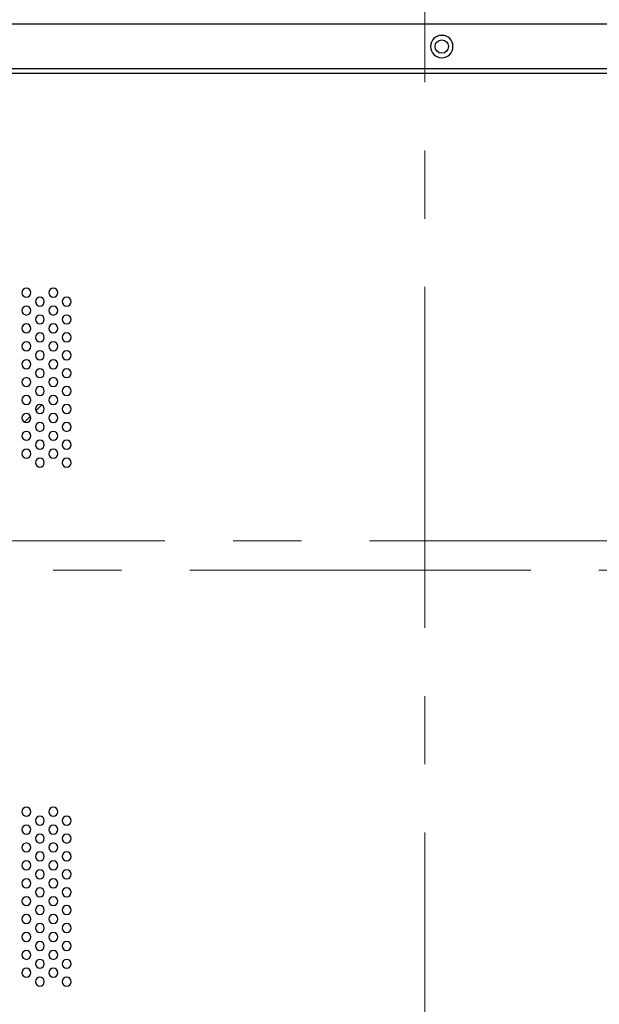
# Model space of a CAD drawing. Header units: millimetres. Extents: x 0 to 1118, y 0 to 864.
# Tile 94 of 256: x 848 to 869, y 396 to 432. Entities that reach past the tile are written whole.
import ezdxf

# ---------------------------------------------------------------- set-up
doc = ezdxf.new("R2010")
doc.units = ezdxf.units.MM
doc.linetypes.add('CENTERX2', pattern=[20.32, 12.7, -2.54, 2.54, -2.54])

msp = doc.modelspace()

# ---------------------------------------------------------------- linework, layer by layer
at = {"color": 7, "linetype": 'CENTERX2', "lineweight": 18}
for p, q in [((862.7349, 523.9245), (862.7349, 297.2508)), ((779.4016, 412.861), (946.0682, 412.861)), ((671.1013, 411.7735), (1054.8684, 411.7735))]:
    msp.add_line(p, q, dxfattribs=at)
at = {"color": 7, "linetype": 'Continuous', "lineweight": 25}
for p, q in [((950.5682, 432.111), (774.9016, 432.111)), ((950.9016, 430.4443), (774.5682, 430.4443)), ((950.9016, 430.2776), (774.5682, 430.2776)), ((848.4718, 417.9288), (848.2504, 417.7074)), ((848.0542, 417.5112), (847.8347, 417.2916))]:
    msp.add_line(p, q, dxfattribs=at)
msp.add_circle((863.3682, 431.2776), 0.25, dxfattribs=at)
for centre, radius, start, end in [((863.3682, 431.2776), 0.4167, 0, 180), ((863.3682, 431.2776), 0.4167, 180, 0), ((847.9016, 422.111), 0.1667, 0, 180), ((848.9016, 422.111), 0.1667, 0, 180), ((847.9016, 422.111), 0.1667, 180, 0), ((848.4016, 421.7776), 0.1667, 0, 180), ((848.4016, 421.7776), 0.1667, 180, 0), ((848.9016, 422.111), 0.1667, 180, 0), ((849.4016, 421.7776), 0.1667, 0, 180), ((849.4016, 421.7776), 0.1667, 180, 0), ((847.9016, 421.4443), 0.1667, 0, 180), ((847.9016, 421.4443), 0.1667, 180, 0), ((848.9016, 421.4443), 0.1667, 0, 180), ((848.9016, 421.4443), 0.1667, 180, 0), ((848.4016, 421.111), 0.1667, 0, 180), ((848.4016, 421.111), 0.1667, 180, 0), ((849.4016, 421.111), 0.1667, 0, 180), ((849.4016, 421.111), 0.1667, 180, 0), ((847.9016, 420.7776), 0.1667, 0, 180), ((847.9016, 420.7776), 0.1667, 180, 0), ((848.9016, 420.7776), 0.1667, 0, 180), ((848.9016, 420.7776), 0.1667, 180, 0), ((848.4016, 420.4443), 0.1667, 0, 180), ((848.4016, 420.4443), 0.1667, 180, 0), ((849.4016, 420.4443), 0.1667, 0, 180), ((849.4016, 420.4443), 0.1667, 180, 0), ((847.9016, 420.111), 0.1667, 0, 180), ((847.9016, 420.111), 0.1667, 180, 0), ((848.4016, 419.7776), 0.1667, 0, 180), ((848.9016, 420.111), 0.1667, 0, 180), ((848.9016, 420.111), 0.1667, 180, 0), ((849.4016, 419.7776), 0.1667, 0, 180), ((847.9016, 419.4443), 0.1667, 0, 180), ((848.4016, 419.7776), 0.1667, 180, 0), ((848.9016, 419.4443), 0.1667, 0, 180), ((849.4016, 419.7776), 0.1667, 180, 0), ((847.9016, 419.4443), 0.1667, 180, 0), ((848.4016, 419.111), 0.1667, 0, 180), ((848.9016, 419.4443), 0.1667, 180, 0), ((849.4016, 419.111), 0.1667, 0, 180), ((847.9016, 418.7776), 0.1667, 0, 180), ((848.4016, 419.111), 0.1667, 180, 0), ((848.9016, 418.7776), 0.1667, 0, 180), ((849.4016, 419.111), 0.1667, 180, 0), ((847.9016, 418.7776), 0.1667, 180, 0), ((848.4016, 418.4443), 0.1667, 0, 180), ((848.9016, 418.7776), 0.1667, 180, 0), ((849.4016, 418.4443), 0.1667, 0, 180), ((847.9016, 418.111), 0.1667, 0, 180), ((847.9016, 418.111), 0.1667, 180, 0), ((848.4016, 418.4443), 0.1667, 180, 0), ((848.9016, 418.111), 0.1667, 0, 180), ((848.9016, 418.111), 0.1667, 180, 0), ((849.4016, 418.4443), 0.1667, 180, 0), ((848.4016, 417.7776), 0.1667, 0, 180), ((848.4016, 417.7776), 0.1667, 180, 0), ((849.4016, 417.7776), 0.1667, 0, 180), ((849.4016, 417.7776), 0.1667, 180, 0), ((847.9016, 417.4443), 0.1667, 0, 180), ((847.9016, 417.4443), 0.1667, 180, 0), ((848.9016, 417.4443), 0.1667, 0, 180), ((848.9016, 417.4443), 0.1667, 180, 0), ((848.4016, 417.111), 0.1667, 0, 180), ((848.4016, 417.111), 0.1667, 180, 0), ((849.4016, 417.111), 0.1667, 0, 180), ((849.4016, 417.111), 0.1667, 180, 0), ((847.9016, 416.7776), 0.1667, 0, 180), ((847.9016, 416.7776), 0.1667, 180, 0), ((848.9016, 416.7776), 0.1667, 0, 180), ((848.9016, 416.7776), 0.1667, 180, 0), ((847.9016, 416.111), 0.1667, 0, 180), ((848.4016, 416.4443), 0.1667, 0, 180), ((848.4016, 416.4443), 0.1667, 180, 0), ((848.9016, 416.111), 0.1667, 0, 180), ((849.4016, 416.4443), 0.1667, 0, 180), ((849.4016, 416.4443), 0.1667, 180, 0), ((847.9016, 416.111), 0.1667, 180, 0), ((848.4016, 415.7776), 0.1667, 0, 180), ((848.9016, 416.111), 0.1667, 180, 0), ((849.4016, 415.7776), 0.1667, 0, 180), ((848.4016, 415.7776), 0.1667, 180, 0), ((849.4016, 415.7776), 0.1667, 180, 0), ((847.9016, 402.7776), 0.1667, 0, 180), ((847.9016, 402.7776), 0.1667, 180, 0), ((848.9016, 402.7776), 0.1667, 0, 180), ((848.9016, 402.7776), 0.1667, 180, 0), ((848.4016, 402.4443), 0.1667, 0, 180), ((848.4016, 402.4443), 0.1667, 180, 0), ((849.4016, 402.4443), 0.1667, 0, 180), ((849.4016, 402.4443), 0.1667, 180, 0), ((847.9016, 402.111), 0.1667, 0, 180), ((847.9016, 402.111), 0.1667, 180, 0), ((848.9016, 402.111), 0.1667, 0, 180), ((848.9016, 402.111), 0.1667, 180, 0), ((847.9016, 401.4443), 0.1667, 0, 180), ((848.4016, 401.7776), 0.1667, 0, 180), ((848.4016, 401.7776), 0.1667, 180, 0), ((848.9016, 401.4443), 0.1667, 0, 180), ((849.4016, 401.7776), 0.1667, 0, 180), ((849.4016, 401.7776), 0.1667, 180, 0), ((847.9016, 401.4443), 0.1667, 180, 0), ((848.4016, 401.111), 0.1667, 0, 180), ((848.9016, 401.4443), 0.1667, 180, 0), ((849.4016, 401.111), 0.1667, 0, 180), ((847.9016, 400.7776), 0.1667, 0, 180), ((848.4016, 401.111), 0.1667, 180, 0), ((848.9016, 400.7776), 0.1667, 0, 180), ((849.4016, 401.111), 0.1667, 180, 0), ((847.9016, 400.7776), 0.1667, 180, 0), ((848.4016, 400.4443), 0.1667, 0, 180), ((848.9016, 400.7776), 0.1667, 180, 0), ((849.4016, 400.4443), 0.1667, 0, 180), ((847.9016, 400.111), 0.1667, 0, 180), ((848.4016, 400.4443), 0.1667, 180, 0), ((848.9016, 400.111), 0.1667, 0, 180), ((849.4016, 400.4443), 0.1667, 180, 0), ((847.9016, 400.111), 0.1667, 180, 0), ((848.4016, 399.7776), 0.1667, 0, 180), ((848.4016, 399.7776), 0.1667, 180, 0), ((848.9016, 400.111), 0.1667, 180, 0), ((849.4016, 399.7776), 0.1667, 0, 180), ((849.4016, 399.7776), 0.1667, 180, 0), ((847.9016, 399.4443), 0.1667, 0, 180), ((847.9016, 399.4443), 0.1667, 180, 0), ((848.9016, 399.4443), 0.1667, 0, 180), ((848.9016, 399.4443), 0.1667, 180, 0), ((848.4016, 399.111), 0.1667, 0, 180), ((848.4016, 399.111), 0.1667, 180, 0), ((849.4016, 399.111), 0.1667, 0, 180), ((849.4016, 399.111), 0.1667, 180, 0), ((847.9016, 398.7776), 0.1667, 0, 180), ((847.9016, 398.7776), 0.1667, 180, 0), ((848.9016, 398.7776), 0.1667, 0, 180), ((848.9016, 398.7776), 0.1667, 180, 0), ((848.4016, 398.4443), 0.1667, 0, 180), ((848.4016, 398.4443), 0.1667, 180, 0), ((849.4016, 398.4443), 0.1667, 0, 180), ((849.4016, 398.4443), 0.1667, 180, 0), ((847.9016, 398.111), 0.1667, 0, 180), ((847.9016, 398.111), 0.1667, 180, 0), ((848.4016, 397.7776), 0.1667, 0, 180), ((848.9016, 398.111), 0.1667, 0, 180), ((848.9016, 398.111), 0.1667, 180, 0), ((849.4016, 397.7776), 0.1667, 0, 180), ((847.9016, 397.4443), 0.1667, 0, 180), ((848.4016, 397.7776), 0.1667, 180, 0), ((848.9016, 397.4443), 0.1667, 0, 180), ((849.4016, 397.7776), 0.1667, 180, 0), ((847.9016, 397.4443), 0.1667, 180, 0), ((848.4016, 397.111), 0.1667, 0, 180), ((848.9016, 397.4443), 0.1667, 180, 0), ((849.4016, 397.111), 0.1667, 0, 180), ((847.9016, 396.7776), 0.1667, 0, 180), ((848.4016, 397.111), 0.1667, 180, 0), ((848.9016, 396.7776), 0.1667, 0, 180), ((849.4016, 397.111), 0.1667, 180, 0), ((847.9016, 396.7776), 0.1667, 180, 0), ((848.4016, 396.4443), 0.1667, 0, 180), ((848.9016, 396.7776), 0.1667, 180, 0), ((849.4016, 396.4443), 0.1667, 0, 180), ((848.4016, 396.4443), 0.1667, 180, 0), ((849.4016, 396.4443), 0.1667, 180, 0)]:
    msp.add_arc(centre, radius, start, end, dxfattribs=at)

doc.saveas('drawing.dxf')
